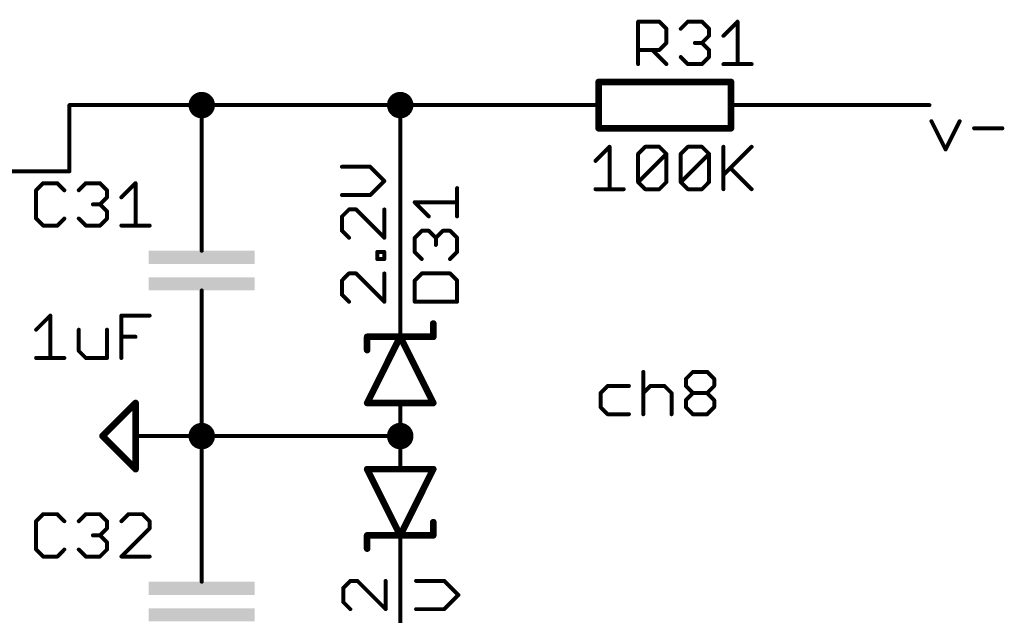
# Model space of a CAD drawing. Extents: x -61 to 240, y -139 to 283.
# Tile 77 of 77: x 143 to 181, y 206 to 229. Entities that reach past the tile are written whole.
import ezdxf

# ---------------------------------------------------------------- set-up
doc = ezdxf.new("R2010")
doc.units = 0
for name, color, linetype in [('91', 94, 'CONTINUOUS'), ('94', 14, 'CONTINUOUS'), ('95', 251, 'CONTINUOUS'), ('96', 251, 'CONTINUOUS')]:
    doc.layers.add(name, color=color, linetype=linetype)

# ---------------------------------------------------------------- blocks, each defined once
blk = doc.blocks.new('RECT')
blk.add_solid([(-0.5, -0.5), (0.5, -0.5), (-0.5, 0.5), (0.5, 0.5)])

msp = doc.modelspace()

# ---------------------------------------------------------------- linework, layer by layer
at = {"layer": '91'}
for points, const_width in [([(149.86, 225.806, 1), (149.86, 226.314, 1), (149.86, 225.806)], 0.508), ([(157.48, 225.806, 1), (157.48, 226.314, 1), (157.48, 225.806)], 0.508), ([(144.78, 226.0981, 1), (144.78, 226.0219)], 0.0762), ([(144.8181, 226.06, 1), (144.7419, 226.06)], 0.0762), ([(149.8981, 226.06, 1), (149.8219, 226.06)], 0.0762), ([(149.86, 226.0981, 1), (149.86, 226.0219)], 0.0762), ([(149.86, 226.0219, 1), (149.86, 226.0981)], 0.0762), ([(157.48, 226.0981, 1), (157.48, 226.0219)], 0.0762), ([(157.5181, 226.06, 1), (157.4419, 226.06)], 0.0762), ([(157.48, 226.0219, 1), (157.48, 226.0981)], 0.0762), ([(162.56, 226.0219, 1), (162.56, 226.0981)], 0.0762), ([(172.72, 226.0981, 1), (172.72, 226.0219)], 0.0762), ([(177.8, 226.0219, 1), (177.8, 226.0981)], 0.0762), ([(177.9103, 225.4599, 1), (177.8421, 225.4258)], 0.0762), ([(178.9949, 225.4258, 1), (178.9268, 225.4599)], 0.0762), ([(179.5134, 225.2098, 1), (179.5134, 225.1336)], 0.0762), ([(180.598, 225.1336, 1), (180.598, 225.2098)], 0.0762), ([(178.3845, 224.3752, 1), (178.4526, 224.3412)], 0.0762), ([(178.3845, 224.3412, 1), (178.4526, 224.3752)], 0.0762), ([(144.7419, 223.52, 1), (144.8181, 223.52)], 0.0762), ([(144.78, 223.4819, 1), (144.78, 223.5581)], 0.0762), ([(149.8219, 223.52, 1), (149.8981, 223.52)], 0.0762), ([(157.4419, 218.44, 1), (157.5181, 218.44)], 0.0762), ([(149.8981, 215.9, 1), (149.8219, 215.9)], 0.0762), ([(166.8515, 215.8252, 1), (166.7753, 215.8252)], 0.0762), ([(168.7217, 215.8633, 1), (168.7217, 215.7871)], 0.0762), ([(168.7486, 215.7982, 1), (168.6947, 215.8521)], 0.0762), ([(169.2909, 215.8521, 1), (169.2371, 215.7982)], 0.0762), ([(169.264, 215.7871, 1), (169.264, 215.8633)], 0.0762), ([(168.4886, 215.554, 1), (168.4124, 215.554)], 0.0762), ([(168.4236, 215.581, 1), (168.4775, 215.5271)], 0.0762), ([(169.5733, 215.554, 1), (169.4971, 215.554)], 0.0762), ([(169.5082, 215.5271, 1), (169.5621, 215.581)], 0.0762), ([(165.4474, 215.321, 1), (165.4474, 215.2448)], 0.0762), ([(165.4743, 215.2559, 1), (165.4204, 215.3098)], 0.0762), ([(166.2609, 215.2448, 1), (166.2609, 215.321)], 0.0762), ([(167.0845, 215.321, 1), (167.0845, 215.2448)], 0.0762), ([(167.1115, 215.2559, 1), (167.0576, 215.3098)], 0.0762), ([(167.6538, 215.3098, 1), (167.5999, 215.2559)], 0.0762), ([(167.6269, 215.2448, 1), (167.6269, 215.321)], 0.0762), ([(168.4775, 215.3098, 1), (168.4236, 215.2559)], 0.0762), ([(168.4124, 215.2829, 1), (168.4886, 215.2829)], 0.0762), ([(169.4971, 215.2829, 1), (169.5733, 215.2829)], 0.0762), ([(169.5621, 215.2559, 1), (169.5082, 215.3098)], 0.0762), ([(165.2143, 215.0117, 1), (165.1381, 215.0117)], 0.0762), ([(165.1493, 215.0386, 1), (165.2031, 214.9848)], 0.0762), ([(166.7864, 215.0386, 1), (166.8403, 214.9848)], 0.0762), ([(167.9361, 215.0117, 1), (167.8599, 215.0117)], 0.0762), ([(167.8711, 214.9848, 1), (167.925, 215.0386)], 0.0762), ([(168.4886, 214.7405, 1), (168.4124, 214.7405)], 0.0762), ([(168.4236, 214.7675, 1), (168.4775, 214.7136)], 0.0762), ([(168.7217, 215.0498, 1), (168.7217, 214.9736)], 0.0762), ([(168.7486, 214.9848, 1), (168.6947, 215.0386)], 0.0762), ([(168.6947, 214.9848, 1), (168.7486, 215.0386)], 0.0762), ([(169.2909, 215.0386, 1), (169.2371, 214.9848)], 0.0762), ([(169.2371, 215.0386, 1), (169.2909, 214.9848)], 0.0762), ([(169.264, 214.9736, 1), (169.264, 215.0498)], 0.0762), ([(169.5733, 214.7405, 1), (169.4971, 214.7405)], 0.0762), ([(169.5082, 214.7136, 1), (169.5621, 214.7675)], 0.0762), ([(165.2031, 214.4963, 1), (165.1493, 214.4424)], 0.0762), ([(165.1381, 214.4694, 1), (165.2143, 214.4694)], 0.0762), ([(168.4775, 214.4963, 1), (168.4236, 214.4424)], 0.0762), ([(168.4124, 214.4694, 1), (168.4886, 214.4694)], 0.0762), ([(169.4971, 214.4694, 1), (169.5733, 214.4694)], 0.0762), ([(169.5621, 214.4424, 1), (169.5082, 214.4963)], 0.0762), ([(165.4474, 214.2363, 1), (165.4474, 214.1601)], 0.0762), ([(165.4204, 214.1713, 1), (165.4743, 214.2251)], 0.0762), ([(166.2609, 214.1601, 1), (166.2609, 214.2363)], 0.0762), ([(166.7753, 214.1982, 1), (166.8515, 214.1982)], 0.0762), ([(167.8599, 214.1982, 1), (167.9361, 214.1982)], 0.0762), ([(168.7217, 214.2363, 1), (168.7217, 214.1601)], 0.0762), ([(168.6947, 214.1713, 1), (168.7486, 214.2251)], 0.0762), ([(169.2371, 214.2251, 1), (169.2909, 214.1713)], 0.0762), ([(169.264, 214.1601, 1), (169.264, 214.2363)], 0.0762), ([(149.86, 213.106, 1), (149.86, 213.614, 1), (149.86, 213.106)], 0.508), ([(157.48, 213.106, 1), (157.48, 213.614, 1), (157.48, 213.106)], 0.508), ([(149.86, 213.3981, 1), (149.86, 213.3219)], 0.0762), ([(149.8981, 213.36, 1), (149.8219, 213.36)], 0.0762), ([(149.8219, 213.36, 1), (149.8981, 213.36)], 0.0762), ([(157.48, 213.3219, 1), (157.48, 213.3981)], 0.0762), ([(149.8219, 210.82, 1), (149.8981, 210.82)], 0.0762), ([(157.5181, 208.28, 1), (157.4419, 208.28)], 0.0762)]:
    msp.add_lwpolyline(points, format="xyb", dxfattribs=dict(at, const_width=const_width))
at = {"layer": '91', "const_width": 0.1524}
for points in [[(149.86, 226.06), (144.78, 226.06)], [(144.78, 226.06), (144.78, 223.52)], [(149.86, 223.52), (149.86, 226.06)], [(149.86, 226.06), (157.48, 226.06)], [(162.56, 226.06), (157.48, 226.06)], [(157.48, 218.44), (157.48, 226.06)], [(172.72, 226.06), (177.8, 226.06)], [(177.8762, 225.4429), (178.4185, 224.3582)], [(178.4185, 224.3582), (178.9609, 225.4429)], [(179.5134, 225.1717), (180.598, 225.1717)], [(144.78, 223.52), (129.54, 223.52)], [(149.86, 215.9), (149.86, 213.36)], [(166.8134, 215.8252), (166.8134, 214.1982)], [(168.4505, 215.554), (168.7217, 215.8252)], [(168.7217, 215.8252), (169.264, 215.8252)], [(169.264, 215.8252), (169.5352, 215.554)], [(168.4505, 215.2829), (168.4505, 215.554)], [(169.5352, 215.554), (169.5352, 215.2829)], [(165.4474, 215.2829), (165.1762, 215.0117)], [(166.2609, 215.2829), (165.4474, 215.2829)], [(166.8134, 215.0117), (167.0845, 215.2829)], [(167.0845, 215.2829), (167.6269, 215.2829)], [(167.6269, 215.2829), (167.898, 215.0117)], [(168.7217, 215.0117), (168.4505, 215.2829)], [(169.5352, 215.2829), (169.264, 215.0117)], [(165.1762, 215.0117), (165.1762, 214.4694)], [(167.898, 215.0117), (167.898, 214.1982)], [(168.4505, 214.7405), (168.7217, 215.0117)], [(168.4505, 214.4694), (168.4505, 214.7405)], [(168.7217, 215.0117), (169.264, 215.0117)], [(169.264, 215.0117), (169.5352, 214.7405)], [(169.5352, 214.7405), (169.5352, 214.4694)], [(165.1762, 214.4694), (165.4474, 214.1982)], [(168.7217, 214.1982), (168.4505, 214.4694)], [(169.5352, 214.4694), (169.264, 214.1982)], [(165.4474, 214.1982), (166.2609, 214.1982)], [(169.264, 214.1982), (168.7217, 214.1982)], [(149.86, 213.36), (157.48, 213.36)], [(149.86, 210.82), (149.86, 213.36)], [(157.48, 200.66), (157.48, 208.28)]]:
    msp.add_lwpolyline(points, dxfattribs=at)
at = {"layer": '94'}
for points, const_width in [([(165.1, 226.949), (170.18, 226.949)], 0.254), ([(165.1, 225.171), (165.1, 226.949)], 0.254), ([(170.18, 225.171), (170.18, 226.949)], 0.254), ([(162.56, 226.06), (165.1, 226.06)], 0.1524), ([(172.72, 226.06), (170.18, 226.06)], 0.1524), ([(170.18, 225.171), (165.1, 225.171)], 0.254), ([(149.86, 223.52), (149.86, 220.98)], 0.1524), ([(149.86, 220.98), (149.86, 220.472)], 0.1524), ([(149.86, 218.44), (149.86, 218.948)], 0.1524), ([(149.86, 215.9), (149.86, 218.44)], 0.1524), ([(157.48, 218.44), (157.48, 217.17)], 0.1524), ([(158.75, 217.17), (158.75, 217.678)], 0.254), ([(156.21, 214.63), (157.48, 217.17)], 0.254), ([(157.48, 217.17), (156.21, 217.17)], 0.254), ([(156.21, 217.17), (156.21, 216.662)], 0.254), ([(157.48, 217.17), (158.75, 214.63)], 0.254), ([(158.75, 217.17), (157.48, 217.17)], 0.254), ([(147.32, 214.63), (146.05, 213.36)], 0.254), ([(147.32, 212.09), (147.32, 214.63)], 0.254), ([(157.48, 214.63), (156.21, 214.63)], 0.254), ([(158.75, 214.63), (157.48, 214.63)], 0.254), ([(157.48, 213.36), (157.48, 214.63)], 0.1524), ([(146.05, 213.36), (147.32, 212.09)], 0.254), ([(149.86, 213.36), (147.32, 213.36)], 0.1524), ([(157.48, 213.36), (157.48, 212.09)], 0.1524), ([(157.48, 209.55), (156.21, 212.09)], 0.254), ([(156.21, 212.09), (157.48, 212.09)], 0.254), ([(158.75, 212.09), (157.48, 209.55)], 0.254), ([(157.48, 212.09), (158.75, 212.09)], 0.254), ([(149.86, 210.82), (149.86, 208.28)], 0.1524), ([(158.75, 209.55), (158.75, 210.058)], 0.254), ([(156.21, 209.55), (157.48, 209.55)], 0.254), ([(156.21, 209.55), (156.21, 209.042)], 0.254), ([(157.48, 209.55), (158.75, 209.55)], 0.254), ([(157.48, 208.28), (157.48, 209.55)], 0.1524), ([(149.86, 208.28), (149.86, 207.772)], 0.1524)]:
    msp.add_lwpolyline(points, dxfattribs=dict(at, const_width=const_width))
for points, const_width in [([(165.1, 227.0125, 1), (165.1, 226.8855)], 0.127), ([(165.1635, 226.949, 1), (165.0365, 226.949)], 0.127), ([(170.2435, 226.949, 1), (170.1165, 226.949)], 0.127), ([(170.18, 226.8855, 1), (170.18, 227.0125)], 0.127), ([(162.56, 226.0981, 1), (162.56, 226.0219)], 0.0762), ([(165.1, 226.0219, 1), (165.1, 226.0981)], 0.0762), ([(170.18, 226.0981, 1), (170.18, 226.0219)], 0.0762), ([(172.72, 226.0219, 1), (172.72, 226.0981)], 0.0762), ([(165.1, 225.2345, 1), (165.1, 225.1075)], 0.127), ([(165.0365, 225.171, 1), (165.1635, 225.171)], 0.127), ([(170.1165, 225.171, 1), (170.2435, 225.171)], 0.127), ([(170.18, 225.1075, 1), (170.18, 225.2345)], 0.127), ([(149.8981, 223.52, 1), (149.8219, 223.52)], 0.0762), ([(149.8981, 220.98, 1), (149.8219, 220.98)], 0.0762), ([(149.8219, 220.98, 1), (149.8981, 220.98)], 0.0762), ([(149.8219, 220.472, 1), (149.8981, 220.472)], 0.0762), ([(149.8981, 218.948, 1), (149.8219, 218.948)], 0.0762), ([(149.8981, 218.44, 1), (149.8219, 218.44)], 0.0762), ([(157.5181, 218.44, 1), (157.4419, 218.44)], 0.0762), ([(149.8219, 218.44, 1), (149.8981, 218.44)], 0.0762), ([(158.8135, 217.678, 1), (158.6865, 217.678)], 0.127), ([(156.21, 217.2335, 1), (156.21, 217.1065)], 0.127), ([(156.2735, 217.17, 1), (156.1465, 217.17)], 0.127), ([(157.5368, 217.1984, 1), (157.4232, 217.1416)], 0.127), ([(157.48, 217.2335, 1), (157.48, 217.1065)], 0.127), ([(157.5368, 217.1416, 1), (157.4232, 217.1984)], 0.127), ([(157.4419, 217.17, 1), (157.5181, 217.17)], 0.0762), ([(157.48, 217.1065, 1), (157.48, 217.2335)], 0.127), ([(158.6865, 217.17, 1), (158.8135, 217.17)], 0.127), ([(158.75, 217.1065, 1), (158.75, 217.2335)], 0.127), ([(156.1465, 216.662, 1), (156.2735, 216.662)], 0.127), ([(149.8219, 215.9, 1), (149.8981, 215.9)], 0.0762), ([(147.3835, 214.63, 1), (147.2565, 214.63)], 0.127), ([(147.3649, 214.5851, 1), (147.2751, 214.6749)], 0.127), ([(156.21, 214.6935, 1), (156.21, 214.5665)], 0.127), ([(157.48, 214.6935, 1), (157.48, 214.5665)], 0.127), ([(157.48, 214.5665, 1), (157.48, 214.6935)], 0.127), ([(158.75, 214.5665, 1), (158.75, 214.6935)], 0.127), ([(156.1532, 214.6584, 1), (156.2668, 214.6016)], 0.127), ([(157.5181, 214.63, 1), (157.4419, 214.63)], 0.0762), ([(158.6932, 214.6016, 1), (158.8068, 214.6584)], 0.127), ([(146.0949, 213.4049, 1), (146.0051, 213.3151)], 0.127), ([(146.0051, 213.4049, 1), (146.0949, 213.3151)], 0.127), ([(147.32, 213.3981, 1), (147.32, 213.3219)], 0.0762), ([(149.86, 213.3219, 1), (149.86, 213.3981)], 0.0762), ([(157.5181, 213.36, 1), (157.4419, 213.36)], 0.0762), ([(157.4419, 213.36, 1), (157.5181, 213.36)], 0.0762), ([(147.2565, 212.09, 1), (147.3835, 212.09)], 0.127), ([(147.2751, 212.0451, 1), (147.3649, 212.1349)], 0.127), ([(156.2668, 212.1184, 1), (156.1532, 212.0616)], 0.127), ([(156.21, 212.1535, 1), (156.21, 212.0265)], 0.127), ([(157.48, 212.1535, 1), (157.48, 212.0265)], 0.127), ([(157.4419, 212.09, 1), (157.5181, 212.09)], 0.0762), ([(157.48, 212.0265, 1), (157.48, 212.1535)], 0.127), ([(158.8068, 212.0616, 1), (158.6932, 212.1184)], 0.127), ([(158.75, 212.0265, 1), (158.75, 212.1535)], 0.127), ([(149.8981, 210.82, 1), (149.8219, 210.82)], 0.0762), ([(158.8135, 210.058, 1), (158.6865, 210.058)], 0.127), ([(156.21, 209.6135, 1), (156.21, 209.4865)], 0.127), ([(156.2735, 209.55, 1), (156.1465, 209.55)], 0.127), ([(157.48, 209.6135, 1), (157.48, 209.4865)], 0.127), ([(157.4232, 209.5784, 1), (157.5368, 209.5216)], 0.127), ([(157.4232, 209.5216, 1), (157.5368, 209.5784)], 0.127), ([(157.5181, 209.55, 1), (157.4419, 209.55)], 0.0762), ([(157.48, 209.4865, 1), (157.48, 209.6135)], 0.127), ([(158.6865, 209.55, 1), (158.8135, 209.55)], 0.127), ([(158.75, 209.4865, 1), (158.75, 209.6135)], 0.127), ([(156.1465, 209.042, 1), (156.2735, 209.042)], 0.127), ([(149.8981, 208.28, 1), (149.8219, 208.28)], 0.0762), ([(149.8219, 208.28, 1), (149.8981, 208.28)], 0.0762), ([(157.4419, 208.28, 1), (157.5181, 208.28)], 0.0762), ([(149.8219, 207.772, 1), (149.8981, 207.772)], 0.0762)]:
    msp.add_lwpolyline(points, format="xyb", dxfattribs=dict(at, const_width=const_width))
at = {"layer": '95', "const_width": 0.1524}
for points in [[(166.6147, 227.6348), (166.6147, 229.2618)], [(166.6147, 229.2618), (167.4282, 229.2618)], [(167.4282, 229.2618), (167.6994, 228.9906)], [(168.2519, 228.9906), (168.523, 229.2618)], [(168.523, 229.2618), (169.0654, 229.2618)], [(169.0654, 229.2618), (169.3365, 228.9906)], [(169.889, 228.7195), (170.4314, 229.2618)], [(170.4314, 229.2618), (170.4314, 227.6348)], [(167.6994, 228.9906), (167.6994, 228.4483)], [(169.3365, 228.7195), (169.0654, 228.4483)], [(169.3365, 228.9906), (169.3365, 228.7195)], [(167.6994, 228.4483), (167.4282, 228.1771)], [(169.0654, 228.4483), (168.7942, 228.4483)], [(169.0654, 228.4483), (169.3365, 228.1771)], [(167.4282, 228.1771), (166.6147, 228.1771)], [(167.1571, 228.1771), (167.6994, 227.6348)], [(168.523, 227.6348), (168.2519, 227.906)], [(169.3365, 227.906), (169.0654, 227.6348)], [(169.3365, 228.1771), (169.3365, 227.906)], [(169.0654, 227.6348), (168.523, 227.6348)], [(169.889, 227.6348), (170.9737, 227.6348)], [(143.7719, 223.0642), (143.5007, 222.793)], [(144.3142, 223.0642), (143.7719, 223.0642)], [(144.5854, 222.793), (144.3142, 223.0642)], [(145.1379, 222.793), (145.409, 223.0642)], [(145.409, 223.0642), (145.9514, 223.0642)], [(145.9514, 223.0642), (146.2225, 222.793)], [(146.775, 222.5219), (147.3174, 223.0642)], [(147.3174, 223.0642), (147.3174, 221.4372)], [(143.5007, 222.793), (143.5007, 221.7084)], [(146.2225, 222.793), (146.2225, 222.5219)], [(159.6644, 221.7905), (159.6644, 222.8752)], [(145.9514, 222.2507), (145.6802, 222.2507)], [(146.2225, 222.5219), (145.9514, 222.2507)], [(145.9514, 222.2507), (146.2225, 221.9795)], [(158.5797, 221.7905), (158.0374, 222.3328)], [(158.0374, 222.3328), (159.6644, 222.3328)], [(146.2225, 221.9795), (146.2225, 221.7084)], [(143.5007, 221.7084), (143.7719, 221.4372)], [(144.3142, 221.4372), (144.5854, 221.7084)], [(145.409, 221.4372), (145.1379, 221.7084)], [(146.2225, 221.7084), (145.9514, 221.4372)], [(143.7719, 221.4372), (144.3142, 221.4372)], [(145.9514, 221.4372), (145.409, 221.4372)], [(146.775, 221.4372), (147.8597, 221.4372)], [(158.0374, 220.9669), (158.3086, 221.238)], [(158.3086, 221.238), (158.5797, 221.238)], [(158.5797, 221.238), (158.8509, 220.9669)], [(158.8509, 220.9669), (159.1221, 221.238)], [(159.1221, 221.238), (159.3932, 221.238)], [(159.3932, 221.238), (159.6644, 220.9669)], [(158.0374, 220.4245), (158.0374, 220.9669)], [(158.8509, 220.9669), (158.8509, 220.6957)], [(159.6644, 220.9669), (159.6644, 220.4245)], [(158.3086, 220.1534), (158.0374, 220.4245)], [(159.6644, 220.4245), (159.3932, 220.1534)], [(158.3086, 219.6009), (158.0374, 219.3297)], [(159.3932, 219.6009), (158.3086, 219.6009)], [(159.6644, 219.3297), (159.3932, 219.6009)], [(158.0374, 219.3297), (158.0374, 218.5162)], [(159.6644, 218.5162), (159.6644, 219.3297)], [(158.0374, 218.5162), (159.6644, 218.5162)], [(143.7719, 210.3642), (143.5007, 210.093)], [(144.3142, 210.3642), (143.7719, 210.3642)], [(144.5854, 210.093), (144.3142, 210.3642)], [(145.1379, 210.093), (145.409, 210.3642)], [(145.409, 210.3642), (145.9514, 210.3642)], [(145.9514, 210.3642), (146.2225, 210.093)], [(147.0462, 210.3642), (146.775, 210.093)], [(147.5885, 210.3642), (147.0462, 210.3642)], [(147.8597, 210.093), (147.5885, 210.3642)], [(143.5007, 210.093), (143.5007, 209.0084)], [(146.2225, 209.8219), (145.9514, 209.5507)], [(146.2225, 210.093), (146.2225, 209.8219)], [(146.775, 208.7372), (147.8597, 209.8219)], [(147.8597, 209.8219), (147.8597, 210.093)], [(145.9514, 209.5507), (145.6802, 209.5507)], [(145.9514, 209.5507), (146.2225, 209.2795)], [(143.5007, 209.0084), (143.7719, 208.7372)], [(144.3142, 208.7372), (144.5854, 209.0084)], [(145.409, 208.7372), (145.1379, 209.0084)], [(146.2225, 209.0084), (145.9514, 208.7372)], [(146.2225, 209.2795), (146.2225, 209.0084)], [(143.7719, 208.7372), (144.3142, 208.7372)], [(145.9514, 208.7372), (145.409, 208.7372)], [(147.8597, 208.7372), (146.775, 208.7372)], [(155.5654, 207.8037), (155.2942, 207.5325)], [(155.2942, 207.5325), (155.2942, 206.9902)], [(155.8365, 207.8037), (155.5654, 207.8037)], [(156.9212, 206.719), (155.8365, 207.8037)], [(156.9212, 207.8037), (156.9212, 206.719)], [(155.2942, 206.9902), (155.5654, 206.719)]]:
    msp.add_lwpolyline(points, dxfattribs=at)
at = {"layer": '95', "const_width": 0.0762}
for points in [[(166.6528, 229.2618, 1), (166.5766, 229.2618)], [(166.6147, 229.2999, 1), (166.6147, 229.2237)], [(167.4552, 229.2887, 1), (167.4013, 229.2348)], [(167.4282, 229.2237, 1), (167.4282, 229.2999)], [(168.523, 229.2999, 1), (168.523, 229.2237)], [(168.55, 229.2348, 1), (168.4961, 229.2887)], [(169.0923, 229.2887, 1), (169.0384, 229.2348)], [(169.0654, 229.2237, 1), (169.0654, 229.2999)], [(170.4695, 229.2618, 1), (170.3933, 229.2618)], [(170.4583, 229.2348, 1), (170.4044, 229.2887)], [(167.7375, 228.9906, 1), (167.6613, 228.9906)], [(167.6724, 228.9637, 1), (167.7263, 229.0176)], [(168.2249, 229.0176, 1), (168.2788, 228.9637)], [(169.3746, 228.9906, 1), (169.2984, 228.9906)], [(169.2984, 228.7195, 1), (169.3746, 228.7195)], [(169.3096, 228.9637, 1), (169.3635, 229.0176)], [(169.3635, 228.6925, 1), (169.3096, 228.7464)], [(169.8621, 228.7464, 1), (169.916, 228.6925)], [(167.6613, 228.4483, 1), (167.7375, 228.4483)], [(167.7263, 228.4214, 1), (167.6724, 228.4752)], [(168.7942, 228.4864, 1), (168.7942, 228.4102)], [(169.0923, 228.4752, 1), (169.0384, 228.4214)], [(169.0384, 228.4752, 1), (169.0923, 228.4214)], [(169.0654, 228.4102, 1), (169.0654, 228.4864)], [(166.6147, 228.2152, 1), (166.6147, 228.139)], [(167.184, 228.2041, 1), (167.1301, 228.1502)], [(167.4013, 228.2041, 1), (167.4552, 228.1502)], [(167.4282, 228.139, 1), (167.4282, 228.2152)], [(168.2788, 227.9329, 1), (168.2249, 227.879)], [(169.3746, 228.1771, 1), (169.2984, 228.1771)], [(169.3096, 228.1502, 1), (169.3635, 228.2041)], [(169.3635, 227.879, 1), (169.3096, 227.9329)], [(166.5766, 227.6348, 1), (166.6528, 227.6348)], [(167.6724, 227.6079, 1), (167.7263, 227.6617)], [(168.523, 227.6729, 1), (168.523, 227.5967)], [(168.4961, 227.6079, 1), (168.55, 227.6617)], [(169.0384, 227.6617, 1), (169.0923, 227.6079)], [(169.0654, 227.5967, 1), (169.0654, 227.6729)], [(169.2984, 227.906, 1), (169.3746, 227.906)], [(169.889, 227.6729, 1), (169.889, 227.5967)], [(170.3933, 227.6348, 1), (170.4695, 227.6348)], [(170.9737, 227.5967, 1), (170.9737, 227.6729)], [(143.7719, 223.1023, 1), (143.7719, 223.0261)], [(143.7988, 223.0372, 1), (143.7449, 223.0911)], [(144.3412, 223.0911, 1), (144.2873, 223.0372)], [(144.3142, 223.0261, 1), (144.3142, 223.1023)], [(145.409, 223.1023, 1), (145.409, 223.0261)], [(145.436, 223.0372, 1), (145.3821, 223.0911)], [(145.9783, 223.0911, 1), (145.9244, 223.0372)], [(145.9514, 223.0261, 1), (145.9514, 223.1023)], [(147.3555, 223.0642, 1), (147.2793, 223.0642)], [(147.3443, 223.0372, 1), (147.2904, 223.0911)], [(143.5388, 222.793, 1), (143.4626, 222.793)], [(143.4738, 222.82, 1), (143.5277, 222.7661)], [(144.5584, 222.7661, 1), (144.6123, 222.82)], [(145.1109, 222.82, 1), (145.1648, 222.7661)], [(146.2606, 222.793, 1), (146.1844, 222.793)], [(146.1956, 222.7661, 1), (146.2495, 222.82)], [(159.7025, 222.8752, 1), (159.6263, 222.8752)], [(145.6802, 222.2888, 1), (145.6802, 222.2126)], [(145.9783, 222.2776, 1), (145.9244, 222.2238)], [(145.9244, 222.2776, 1), (145.9783, 222.2238)], [(145.9514, 222.2126, 1), (145.9514, 222.2888)], [(146.1844, 222.5219, 1), (146.2606, 222.5219)], [(146.2495, 222.4949, 1), (146.1956, 222.5488)], [(146.7481, 222.5488, 1), (146.802, 222.4949)], [(158.0644, 222.3598, 1), (158.0105, 222.3059)], [(158.0374, 222.3709, 1), (158.0374, 222.2947)], [(159.6644, 222.2947, 1), (159.6644, 222.3709)], [(146.2606, 221.9795, 1), (146.1844, 221.9795)], [(146.1956, 221.9526, 1), (146.2495, 222.0065)], [(143.5277, 221.7353, 1), (143.4738, 221.6814)], [(143.4626, 221.7084, 1), (143.5388, 221.7084)], [(144.6123, 221.6814, 1), (144.5584, 221.7353)], [(145.1648, 221.7353, 1), (145.1109, 221.6814)], [(146.1844, 221.7084, 1), (146.2606, 221.7084)], [(146.2495, 221.6814, 1), (146.1956, 221.7353)], [(158.5528, 221.7636, 1), (158.6067, 221.8175)], [(159.6263, 221.7905, 1), (159.7025, 221.7905)], [(143.7719, 221.4753, 1), (143.7719, 221.3991)], [(143.7449, 221.4103, 1), (143.7988, 221.4641)], [(144.2873, 221.4641, 1), (144.3412, 221.4103)], [(144.3142, 221.3991, 1), (144.3142, 221.4753)], [(145.409, 221.4753, 1), (145.409, 221.3991)], [(145.3821, 221.4103, 1), (145.436, 221.4641)], [(145.9244, 221.4641, 1), (145.9783, 221.4103)], [(145.9514, 221.3991, 1), (145.9514, 221.4753)], [(146.775, 221.4753, 1), (146.775, 221.3991)], [(147.2793, 221.4372, 1), (147.3555, 221.4372)], [(147.8597, 221.3991, 1), (147.8597, 221.4753)], [(158.3086, 221.2761, 1), (158.3086, 221.1999)], [(158.3355, 221.2111, 1), (158.2816, 221.265)], [(158.6067, 221.265, 1), (158.5528, 221.2111)], [(158.5797, 221.1999, 1), (158.5797, 221.2761)], [(159.1221, 221.2761, 1), (159.1221, 221.1999)], [(159.149, 221.2111, 1), (159.0951, 221.265)], [(159.4202, 221.265, 1), (159.3663, 221.2111)], [(159.3932, 221.1999, 1), (159.3932, 221.2761)], [(158.0755, 220.9669, 1), (157.9993, 220.9669)], [(158.0105, 220.9938, 1), (158.0644, 220.9399)], [(158.889, 220.9669, 1), (158.8128, 220.9669)], [(158.824, 220.9938, 1), (158.8778, 220.9399)], [(158.824, 220.9399, 1), (158.8778, 220.9938)], [(159.7025, 220.9669, 1), (159.6263, 220.9669)], [(159.6375, 220.9399, 1), (159.6913, 220.9938)], [(158.0644, 220.4515, 1), (158.0105, 220.3976)], [(157.9993, 220.4245, 1), (158.0755, 220.4245)], [(158.8128, 220.6957, 1), (158.889, 220.6957)], [(159.6263, 220.4245, 1), (159.7025, 220.4245)], [(159.6913, 220.3976, 1), (159.6375, 220.4515)], [(158.2816, 220.1264, 1), (158.3355, 220.1803)], [(159.3663, 220.1803, 1), (159.4202, 220.1264)], [(158.3086, 219.639, 1), (158.3086, 219.5628)], [(158.3355, 219.5739, 1), (158.2816, 219.6278)], [(159.4202, 219.6278, 1), (159.3663, 219.5739)], [(159.3932, 219.5628, 1), (159.3932, 219.639)], [(158.0755, 219.3297, 1), (157.9993, 219.3297)], [(158.0105, 219.3566, 1), (158.0644, 219.3028)], [(159.7025, 219.3297, 1), (159.6263, 219.3297)], [(159.6375, 219.3028, 1), (159.6913, 219.3566)], [(158.0374, 218.5543, 1), (158.0374, 218.4781)], [(157.9993, 218.5162, 1), (158.0755, 218.5162)], [(159.6263, 218.5162, 1), (159.7025, 218.5162)], [(159.6644, 218.4781, 1), (159.6644, 218.5543)], [(143.7719, 210.4023, 1), (143.7719, 210.3261)], [(143.7988, 210.3372, 1), (143.7449, 210.3911)], [(144.3412, 210.3911, 1), (144.2873, 210.3372)], [(144.3142, 210.3261, 1), (144.3142, 210.4023)], [(145.409, 210.4023, 1), (145.409, 210.3261)], [(145.436, 210.3372, 1), (145.3821, 210.3911)], [(145.9783, 210.3911, 1), (145.9244, 210.3372)], [(145.9514, 210.3261, 1), (145.9514, 210.4023)], [(147.0462, 210.4023, 1), (147.0462, 210.3261)], [(147.0731, 210.3372, 1), (147.0193, 210.3911)], [(147.6155, 210.3911, 1), (147.5616, 210.3372)], [(147.5885, 210.3261, 1), (147.5885, 210.4023)], [(143.5388, 210.093, 1), (143.4626, 210.093)], [(143.4738, 210.12, 1), (143.5277, 210.0661)], [(144.5584, 210.0661, 1), (144.6123, 210.12)], [(145.1109, 210.12, 1), (145.1648, 210.0661)], [(146.2606, 210.093, 1), (146.1844, 210.093)], [(146.1844, 209.8219, 1), (146.2606, 209.8219)], [(146.1956, 210.0661, 1), (146.2495, 210.12)], [(146.2495, 209.7949, 1), (146.1956, 209.8488)], [(146.7481, 210.12, 1), (146.802, 210.0661)], [(147.8978, 210.093, 1), (147.8216, 210.093)], [(147.8216, 209.8219, 1), (147.8978, 209.8219)], [(147.8328, 210.0661, 1), (147.8866, 210.12)], [(147.8866, 209.7949, 1), (147.8328, 209.8488)], [(145.6802, 209.5888, 1), (145.6802, 209.5126)], [(145.9783, 209.5776, 1), (145.9244, 209.5238)], [(145.9244, 209.5776, 1), (145.9783, 209.5238)], [(145.9514, 209.5126, 1), (145.9514, 209.5888)], [(143.5277, 209.0353, 1), (143.4738, 208.9814)], [(144.6123, 208.9814, 1), (144.5584, 209.0353)], [(145.1648, 209.0353, 1), (145.1109, 208.9814)], [(146.2606, 209.2795, 1), (146.1844, 209.2795)], [(146.1956, 209.2526, 1), (146.2495, 209.3065)], [(146.2495, 208.9814, 1), (146.1956, 209.0353)], [(143.4626, 209.0084, 1), (143.5388, 209.0084)], [(143.7719, 208.7753, 1), (143.7719, 208.6991)], [(143.7449, 208.7103, 1), (143.7988, 208.7641)], [(144.2873, 208.7641, 1), (144.3412, 208.7103)], [(144.3142, 208.6991, 1), (144.3142, 208.7753)], [(145.409, 208.7753, 1), (145.409, 208.6991)], [(145.3821, 208.7103, 1), (145.436, 208.7641)], [(145.9244, 208.7641, 1), (145.9783, 208.7103)], [(145.9514, 208.6991, 1), (145.9514, 208.7753)], [(146.1844, 209.0084, 1), (146.2606, 209.0084)], [(146.775, 208.7753, 1), (146.775, 208.6991)], [(146.7481, 208.7641, 1), (146.802, 208.7103)], [(147.8597, 208.6991, 1), (147.8597, 208.7753)], [(155.3323, 207.5325, 1), (155.2561, 207.5325)], [(155.2673, 207.5595, 1), (155.3212, 207.5056)], [(155.5654, 207.8418, 1), (155.5654, 207.7656)], [(155.5923, 207.7768, 1), (155.5384, 207.8306)], [(155.8635, 207.8306, 1), (155.8096, 207.7768)], [(155.8365, 207.7656, 1), (155.8365, 207.8418)], [(156.9593, 207.8037, 1), (156.8831, 207.8037)], [(155.2561, 206.9902, 1), (155.3323, 206.9902)], [(155.3212, 207.0171, 1), (155.2673, 206.9633)], [(155.5384, 206.6921, 1), (155.5923, 206.746)], [(156.8831, 206.719, 1), (156.9593, 206.719)], [(156.8943, 206.6921, 1), (156.9481, 206.746)]]:
    msp.add_lwpolyline(points, format="xyb", dxfattribs=at)
at = {"layer": '96', "const_width": 0.1524}
for points in [[(164.9776, 223.9189), (165.5199, 224.4612)], [(165.5199, 224.4612), (165.5199, 222.8342)], [(166.6147, 224.19), (166.8859, 224.4612)], [(166.6147, 223.1054), (166.6147, 224.19)], [(166.6147, 223.1054), (167.6994, 224.19)], [(166.8859, 224.4612), (167.4282, 224.4612)], [(167.4282, 224.4612), (167.6994, 224.19)], [(167.6994, 224.19), (167.6994, 223.1054)], [(168.2519, 224.19), (168.523, 224.4612)], [(168.2519, 223.1054), (168.2519, 224.19)], [(168.2519, 223.1054), (169.3365, 224.19)], [(168.523, 224.4612), (169.0654, 224.4612)], [(169.0654, 224.4612), (169.3365, 224.19)], [(169.3365, 224.19), (169.3365, 223.1054)], [(169.889, 224.4612), (169.889, 222.8342)], [(169.889, 223.3765), (170.9737, 224.4612)], [(156.3281, 223.6938), (155.2434, 223.6938)], [(156.8704, 223.1514), (156.3281, 223.6938)], [(170.1602, 223.6477), (170.9737, 222.8342)], [(156.3281, 222.6091), (156.8704, 223.1514)], [(166.8859, 222.8342), (166.6147, 223.1054)], [(167.6994, 223.1054), (167.4282, 222.8342)], [(168.523, 222.8342), (168.2519, 223.1054)], [(169.3365, 223.1054), (169.0654, 222.8342)], [(155.2434, 222.6091), (156.3281, 222.6091)], [(164.9776, 222.8342), (166.0622, 222.8342)], [(167.4282, 222.8342), (166.8859, 222.8342)], [(169.0654, 222.8342), (168.523, 222.8342)], [(155.5146, 222.0566), (155.2434, 221.7854)], [(155.7857, 222.0566), (155.5146, 222.0566)], [(156.8704, 220.9719), (155.7857, 222.0566)], [(156.8704, 222.0566), (156.8704, 220.9719)], [(155.2434, 221.7854), (155.2434, 221.2431)], [(155.2434, 221.2431), (155.5146, 220.9719)], [(156.5992, 220.1534), (156.5992, 220.4245)], [(156.5992, 220.4245), (156.8704, 220.4245)], [(156.8704, 220.4245), (156.8704, 220.1534)], [(156.8704, 220.1534), (156.5992, 220.1534)], [(155.5146, 219.6009), (155.2434, 219.3297)], [(155.7857, 219.6009), (155.5146, 219.6009)], [(156.8704, 218.5162), (155.7857, 219.6009)], [(156.8704, 219.6009), (156.8704, 218.5162)], [(155.2434, 219.3297), (155.2434, 218.7874)], [(155.2434, 218.7874), (155.5146, 218.5162)], [(143.5007, 217.4419), (144.0431, 217.9842)], [(144.0431, 217.9842), (144.0431, 216.3572)], [(146.775, 216.3572), (146.775, 217.9842)], [(146.775, 217.9842), (147.8597, 217.9842)], [(145.1379, 217.4419), (145.1379, 216.6284)], [(146.2225, 216.3572), (146.2225, 217.4419)], [(146.775, 217.1707), (147.3174, 217.1707)], [(145.1379, 216.6284), (145.409, 216.3572)], [(143.5007, 216.3572), (144.5854, 216.3572)], [(145.409, 216.3572), (146.2225, 216.3572)], [(159.1729, 207.8037), (158.0882, 207.8037)], [(159.7152, 207.2614), (159.1729, 207.8037)], [(159.1729, 206.719), (159.7152, 207.2614)], [(158.0882, 206.719), (159.1729, 206.719)]]:
    msp.add_lwpolyline(points, dxfattribs=at)
at = {"layer": '96', "const_width": 0.0762}
for points in [[(165.558, 224.4612, 1), (165.4818, 224.4612)], [(165.5468, 224.4342, 1), (165.493, 224.4881)], [(166.6528, 224.19, 1), (166.5766, 224.19)], [(166.5878, 224.217, 1), (166.6417, 224.1631)], [(166.8859, 224.4993, 1), (166.8859, 224.4231)], [(166.9128, 224.4342, 1), (166.8589, 224.4881)], [(167.4552, 224.4881, 1), (167.4013, 224.4342)], [(167.4282, 224.4231, 1), (167.4282, 224.4993)], [(167.7375, 224.19, 1), (167.6613, 224.19)], [(167.7263, 224.1631, 1), (167.6724, 224.217)], [(167.6724, 224.1631, 1), (167.7263, 224.217)], [(168.2249, 224.217, 1), (168.2788, 224.1631)], [(168.29, 224.19, 1), (168.2138, 224.19)], [(168.523, 224.4993, 1), (168.523, 224.4231)], [(168.55, 224.4342, 1), (168.4961, 224.4881)], [(169.0923, 224.4881, 1), (169.0384, 224.4342)], [(169.0654, 224.4231, 1), (169.0654, 224.4993)], [(169.3746, 224.19, 1), (169.2984, 224.19)], [(169.3635, 224.1631, 1), (169.3096, 224.217)], [(169.3096, 224.1631, 1), (169.3635, 224.217)], [(169.9271, 224.4612, 1), (169.8509, 224.4612)], [(171.0006, 224.4342, 1), (170.9468, 224.4881)], [(164.9506, 223.9458, 1), (165.0045, 223.8919)], [(155.2434, 223.7319, 1), (155.2434, 223.6557)], [(156.355, 223.7207, 1), (156.3011, 223.6668)], [(156.3281, 223.6557, 1), (156.3281, 223.7319)], [(169.8621, 223.4035, 1), (169.916, 223.3496)], [(170.1871, 223.6746, 1), (170.1333, 223.6208)], [(156.8973, 223.1245, 1), (156.8435, 223.1784)], [(156.8435, 223.1245, 1), (156.8973, 223.1784)], [(166.6417, 223.1323, 1), (166.5878, 223.0784)], [(166.5878, 223.1323, 1), (166.6417, 223.0784)], [(166.5766, 223.1054, 1), (166.6528, 223.1054)], [(167.6613, 223.1054, 1), (167.7375, 223.1054)], [(167.7263, 223.0784, 1), (167.6724, 223.1323)], [(168.2788, 223.1323, 1), (168.2249, 223.0784)], [(168.2249, 223.1323, 1), (168.2788, 223.0784)], [(168.2138, 223.1054, 1), (168.29, 223.1054)], [(169.2984, 223.1054, 1), (169.3746, 223.1054)], [(169.3635, 223.0784, 1), (169.3096, 223.1323)], [(155.2434, 222.6472, 1), (155.2434, 222.571)], [(156.3011, 222.636, 1), (156.355, 222.5821)], [(156.3281, 222.571, 1), (156.3281, 222.6472)], [(164.9776, 222.8723, 1), (164.9776, 222.7961)], [(165.4818, 222.8342, 1), (165.558, 222.8342)], [(166.0622, 222.7961, 1), (166.0622, 222.8723)], [(166.8859, 222.8723, 1), (166.8859, 222.7961)], [(166.8589, 222.8073, 1), (166.9128, 222.8611)], [(167.4013, 222.8611, 1), (167.4552, 222.8073)], [(167.4282, 222.7961, 1), (167.4282, 222.8723)], [(168.523, 222.8723, 1), (168.523, 222.7961)], [(168.4961, 222.8073, 1), (168.55, 222.8611)], [(169.0384, 222.8611, 1), (169.0923, 222.8073)], [(169.0654, 222.7961, 1), (169.0654, 222.8723)], [(169.8509, 222.8342, 1), (169.9271, 222.8342)], [(170.9468, 222.8073, 1), (171.0006, 222.8611)], [(155.5146, 222.0947, 1), (155.5146, 222.0185)], [(155.5415, 222.0297, 1), (155.4876, 222.0835)], [(155.8127, 222.0835, 1), (155.7588, 222.0297)], [(155.7857, 222.0185, 1), (155.7857, 222.0947)], [(156.9085, 222.0566, 1), (156.8323, 222.0566)], [(155.2815, 221.7854, 1), (155.2053, 221.7854)], [(155.2165, 221.8124, 1), (155.2704, 221.7585)], [(155.2053, 221.2431, 1), (155.2815, 221.2431)], [(155.2704, 221.27, 1), (155.2165, 221.2162)], [(155.4876, 220.945, 1), (155.5415, 220.9989)], [(156.8323, 220.9719, 1), (156.9085, 220.9719)], [(156.8435, 220.945, 1), (156.8973, 220.9989)], [(156.6373, 220.4245, 1), (156.5611, 220.4245)], [(156.5992, 220.4626, 1), (156.5992, 220.3864)], [(156.9085, 220.4245, 1), (156.8323, 220.4245)], [(156.8704, 220.3864, 1), (156.8704, 220.4626)], [(156.5992, 220.1915, 1), (156.5992, 220.1153)], [(156.5611, 220.1534, 1), (156.6373, 220.1534)], [(156.8323, 220.1534, 1), (156.9085, 220.1534)], [(156.8704, 220.1153, 1), (156.8704, 220.1915)], [(155.5146, 219.639, 1), (155.5146, 219.5628)], [(155.5415, 219.5739, 1), (155.4876, 219.6278)], [(155.8127, 219.6278, 1), (155.7588, 219.5739)], [(155.7857, 219.5628, 1), (155.7857, 219.639)], [(156.9085, 219.6009, 1), (156.8323, 219.6009)], [(155.2815, 219.3297, 1), (155.2053, 219.3297)], [(155.2165, 219.3566, 1), (155.2704, 219.3028)], [(155.2704, 218.8143, 1), (155.2165, 218.7604)], [(155.2053, 218.7874, 1), (155.2815, 218.7874)], [(155.4876, 218.4893, 1), (155.5415, 218.5431)], [(156.8323, 218.5162, 1), (156.9085, 218.5162)], [(156.8435, 218.4893, 1), (156.8973, 218.5431)], [(144.0812, 217.9842, 1), (144.005, 217.9842)], [(144.07, 217.9572, 1), (144.0161, 218.0111)], [(146.8131, 217.9842, 1), (146.7369, 217.9842)], [(146.775, 218.0223, 1), (146.775, 217.9461)], [(147.8597, 217.9461, 1), (147.8597, 218.0223)], [(143.4738, 217.4688, 1), (143.5277, 217.4149)], [(145.176, 217.4419, 1), (145.0998, 217.4419)], [(146.2606, 217.4419, 1), (146.1844, 217.4419)], [(146.775, 217.2088, 1), (146.775, 217.1326)], [(147.3174, 217.1326, 1), (147.3174, 217.2088)], [(145.1648, 216.6553, 1), (145.1109, 216.6014)], [(145.0998, 216.6284, 1), (145.176, 216.6284)], [(143.5007, 216.3953, 1), (143.5007, 216.3191)], [(144.005, 216.3572, 1), (144.0812, 216.3572)], [(144.5854, 216.3191, 1), (144.5854, 216.3953)], [(145.409, 216.3953, 1), (145.409, 216.3191)], [(145.3821, 216.3303, 1), (145.436, 216.3841)], [(146.1844, 216.3572, 1), (146.2606, 216.3572)], [(146.2225, 216.3191, 1), (146.2225, 216.3953)], [(146.7369, 216.3572, 1), (146.8131, 216.3572)], [(158.0882, 207.8418, 1), (158.0882, 207.7656)], [(159.1998, 207.8306, 1), (159.1459, 207.7768)], [(159.1729, 207.7656, 1), (159.1729, 207.8418)], [(159.7421, 207.2344, 1), (159.6883, 207.2883)], [(159.6883, 207.2344, 1), (159.7421, 207.2883)], [(158.0882, 206.7571, 1), (158.0882, 206.6809)], [(159.1729, 206.6809, 1), (159.1729, 206.7571)], [(159.1459, 206.746, 1), (159.1998, 206.6921)]]:
    msp.add_lwpolyline(points, format="xyb", dxfattribs=at)

# ---------------------------------------------------------------- block references
at = {"layer": '94', "xscale": 4.064, "yscale": 0.508, "rotation": 180}
for p in [(149.86, 220.218), (149.86, 219.202), (149.86, 207.518), (149.86, 206.502)]:
    msp.add_blockref('RECT', p, dxfattribs=at)

doc.saveas('drawing.dxf')
